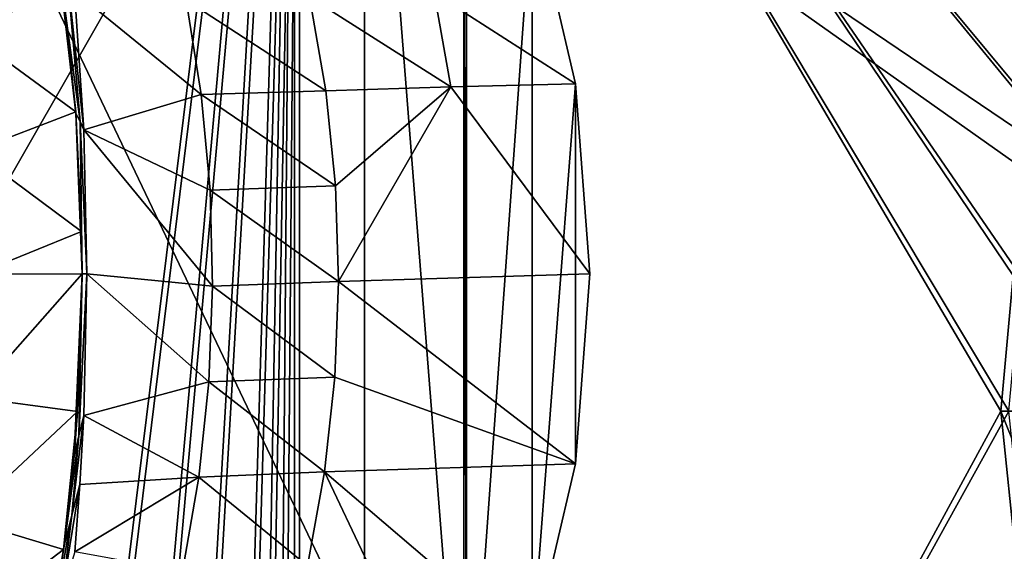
# Model space of a CAD drawing. Header units: metres. Extents: x 0 to 904, y -904 to 0.
# Tile 27 of 253: x 142 to 330, y -500 to -398. Entities that reach past the tile are written whole.
import ezdxf

# ---------------------------------------------------------------- set-up
doc = ezdxf.new("R2010")
doc.units = ezdxf.units.M

msp = doc.modelspace()

# ---------------------------------------------------------------- linework, layer by layer
at = {"layer": 'top'}
for points in [[(58.565701, -570.15863, 661.240173), (207.702347, -309.111755, 657.334961), (35.76218, -309.819092, 661.837402)], [(58.565701, -570.15863, 661.240173), (207.702347, -584.097839, 657.334961), (207.702347, -309.111755, 657.334961)], [(207.702347, -584.097839, 657.334961), (226.793518, -551.595825, 656.835022), (207.702347, -309.111755, 657.334961)], [(207.702347, -309.111755, 657.334961), (226.793518, -551.595825, 656.835022), (226.793167, -341.612823, 656.835022)], [(226.793518, -551.595825, 656.835022), (227.274872, -550.600037, 656.822449), (226.793167, -341.612823, 656.835022)], [(226.793167, -341.612823, 656.835022), (227.274872, -550.600037, 656.822449), (227.274521, -342.608612, 656.822449)], [(227.274872, -550.600037, 656.822449), (239.891449, -374.534271, 656.492065), (227.274521, -342.608612, 656.822449)], [(239.891342, -374.534302, 627.738281), (248.177063, -410.146484, 627.738281), (221.08551, -392.713531, 539.037292)], [(227.274872, -550.600037, 656.822449), (239.892044, -518.673462, 656.492065), (239.891449, -374.534271, 656.492065)], [(239.891342, -374.534302, 627.738281), (239.891449, -374.534271, 656.492065), (248.177063, -410.146484, 627.738281)], [(239.891449, -374.534271, 656.492065), (248.176208, -410.146606, 656.275085), (248.177063, -410.146484, 627.738281)], [(239.892044, -518.673462, 656.492065), (248.176208, -410.146606, 656.275085), (239.891449, -374.534271, 656.492065)], [(130.694794, -399.678375, 255.885132), (127.450325, -376.577545, 260.439056), (149.919189, -392.786133, 260.659058)], [(152.381332, -415.881287, 266.627716), (148.906921, -385.751007, 271.770599), (153.200638, -417.392639, 268.900177)], [(148.906921, -385.751007, 271.770599), (150.73558, -388.90451, 275.312927), (153.200638, -417.392639, 268.900177)], [(148.906921, -385.751007, 271.770599), (152.381332, -415.881287, 266.627716), (149.919189, -392.786133, 260.659058)], [(153.200638, -417.392639, 268.900177), (150.73558, -388.90451, 275.312927), (153.904648, -418.990082, 271.165344)], [(150.73558, -388.90451, 275.312927), (152.15448, -392.39978, 278.844421), (153.904648, -418.990082, 271.165344)], [(153.904648, -418.990082, 271.165344), (152.15448, -392.39978, 278.844421), (176.432251, -412.229462, 358.626953)], [(152.15448, -392.39978, 278.844421), (173.543076, -394.051117, 359.244873), (176.432251, -412.229462, 358.626953)], [(130.694794, -399.678375, 255.885132), (149.919189, -392.786133, 260.659058), (152.350983, -415.516174, 257.407928)], [(152.381332, -415.881287, 266.627716), (152.350983, -415.516174, 257.407928), (149.919189, -392.786133, 260.659058)], [(173.543076, -394.051117, 359.244873), (197.208252, -393.444427, 449.168274), (200.305603, -411.512024, 448.492157)], [(176.432251, -412.229462, 358.626953), (173.543076, -394.051117, 359.244873), (200.305603, -411.512024, 448.492157)], [(224.28302, -410.714813, 538.333008), (197.208252, -393.444427, 449.168274), (221.08551, -392.713531, 539.037292)], [(200.305603, -411.512024, 448.492157), (197.208252, -393.444427, 449.168274), (224.28302, -410.714813, 538.333008)], [(221.08551, -392.713531, 539.037292), (248.177063, -410.146484, 627.738281), (224.28302, -410.714813, 538.333008)], [(132.661148, -423.087708, 253.139191), (130.694794, -399.678375, 255.885132), (152.350983, -415.516174, 257.407928)], [(176.432251, -412.229462, 358.626953), (200.305603, -411.512024, 448.492157), (202.148529, -429.760437, 448.161987)], [(202.148529, -429.760437, 448.161987), (200.305603, -411.512024, 448.492157), (224.28302, -410.714813, 538.333008)], [(202.72319, -448.096161, 448.180695), (202.148529, -429.760437, 448.161987), (224.28302, -410.714813, 538.333008)], [(224.28302, -410.714813, 538.333008), (250.96048, -446.603882, 627.738281), (202.72319, -448.096161, 448.180695)], [(248.177063, -410.146484, 627.738281), (250.96048, -446.603882, 627.738281), (224.28302, -410.714813, 538.333008)], [(239.892044, -518.673462, 656.492065), (248.176498, -483.060913, 656.275085), (248.176208, -410.146606, 656.275085)], [(248.177063, -410.146484, 627.738281), (248.176208, -410.146606, 656.275085), (250.96048, -446.603882, 627.738281)], [(248.176208, -410.146606, 656.275085), (250.96019, -446.603882, 656.202209), (250.96048, -446.603882, 627.738281)], [(248.176498, -483.060913, 656.275085), (250.96019, -446.603882, 656.202209), (248.176208, -410.146606, 656.275085)], [(153.904648, -418.990082, 271.165344), (176.432251, -412.229462, 358.626953), (178.114319, -430.561676, 358.341736)], [(178.114319, -430.561676, 358.341736), (176.432251, -412.229462, 358.626953), (202.148529, -429.760437, 448.161987)], [(132.661148, -423.087708, 253.139191), (152.350983, -415.516174, 257.407928), (153.481308, -438.529175, 255.902008)], [(152.350983, -415.516174, 257.407928), (152.381332, -415.881287, 266.627716), (153.481308, -438.529175, 255.902008)], [(153.200638, -417.392639, 268.900177), (153.562988, -446.608429, 265.163177), (152.381332, -415.881287, 266.627716)], [(152.381332, -415.881287, 266.627716), (153.562988, -446.608429, 265.163177), (153.481308, -438.529175, 255.902008)], [(153.904648, -418.990082, 271.165344), (154.483658, -446.608368, 268.590515), (153.200638, -417.392639, 268.900177)], [(154.483658, -446.608368, 268.590515), (153.562988, -446.608429, 265.163177), (153.200638, -417.392639, 268.900177)], [(154.483658, -446.608368, 268.590515), (153.904648, -418.990082, 271.165344), (178.597061, -448.96402, 358.386292)], [(178.597061, -448.96402, 358.386292), (153.904648, -418.990082, 271.165344), (178.114319, -430.561676, 358.341736)], [(133.318069, -446.714508, 252.22406), (132.661148, -423.087708, 253.139191), (153.481308, -438.529175, 255.902008)], [(178.114319, -430.561676, 358.341736), (202.148529, -429.760437, 448.161987), (202.72319, -448.096161, 448.180695)], [(178.597061, -448.96402, 358.386292), (178.114319, -430.561676, 358.341736), (202.72319, -448.096161, 448.180695)], [(133.318069, -446.714508, 252.22406), (153.481308, -438.529175, 255.902008), (153.562988, -446.604919, 255.793488)], [(153.481308, -438.529175, 255.902008), (153.562988, -446.608429, 265.163177), (153.562988, -446.604919, 255.793488)], [(132.648758, -470.329498, 253.155853), (153.562988, -446.604919, 255.793488), (152.688278, -473.043304, 256.961365)], [(132.648758, -470.329498, 253.155853), (133.318069, -446.714508, 252.22406), (153.562988, -446.604919, 255.793488)], [(152.02858, -481.606934, 267.105774), (153.562988, -446.608429, 265.163177), (152.945465, -477.694672, 269.093414)], [(153.562988, -446.608429, 265.163177), (152.02858, -481.606934, 267.105774), (152.688278, -473.043304, 256.961365)], [(153.562988, -446.604919, 255.793488), (153.562988, -446.608429, 265.163177), (152.688278, -473.043304, 256.961365)], [(153.903244, -473.778992, 271.082886), (152.945465, -477.694672, 269.093414), (154.483658, -446.608368, 268.590515)], [(152.945465, -477.694672, 269.093414), (153.562988, -446.608429, 265.163177), (154.483658, -446.608368, 268.590515)], [(153.903244, -473.778992, 271.082886), (154.483658, -446.608368, 268.590515), (177.881042, -467.349609, 358.759674)], [(177.881042, -467.349609, 358.759674), (154.483658, -446.608368, 268.590515), (178.597061, -448.96402, 358.386292)], [(250.96048, -446.603882, 627.738281), (248.177338, -483.061035, 627.738281), (202.72319, -448.096161, 448.180695)], [(250.96019, -446.603882, 656.202209), (248.176498, -483.060913, 656.275085), (248.177338, -483.061035, 627.738281)], [(250.96048, -446.603882, 627.738281), (250.96019, -446.603882, 656.202209), (248.177338, -483.061035, 627.738281)], [(177.881042, -467.349609, 358.759674), (178.597061, -448.96402, 358.386292), (202.022232, -466.425415, 448.549377)], [(178.597061, -448.96402, 358.386292), (202.72319, -448.096161, 448.180695), (202.022232, -466.425415, 448.549377)], [(202.72319, -448.096161, 448.180695), (248.177338, -483.061035, 627.738281), (202.022232, -466.425415, 448.549377)], [(175.956299, -485.631287, 359.463715), (153.903244, -473.778992, 271.082886), (177.881042, -467.349609, 358.759674)], [(200.04776, -484.651855, 449.266541), (175.956299, -485.631287, 359.463715), (177.881042, -467.349609, 358.759674)], [(202.022232, -466.425415, 448.549377), (200.04776, -484.651855, 449.266541), (177.881042, -467.349609, 358.759674)], [(248.177338, -483.061035, 627.738281), (200.04776, -484.651855, 449.266541), (202.022232, -466.425415, 448.549377)], [(130.671524, -493.72522, 255.91658), (132.648758, -470.329498, 253.155853), (152.688278, -473.043304, 256.961365)], [(130.671524, -493.72522, 255.91658), (152.688278, -473.043304, 256.961365), (150.04425, -499.544373, 260.502655)], [(152.688278, -473.043304, 256.961365), (152.02858, -481.606934, 267.105774), (150.04425, -499.544373, 260.502655)], [(153.176376, -487.071533, 274.191895), (151.613037, -492.959351, 272.019043), (153.903244, -473.778992, 271.082886)], [(151.613037, -492.959351, 272.019043), (152.945465, -477.694672, 269.093414), (153.903244, -473.778992, 271.082886)], [(153.176376, -487.071533, 274.191895), (153.903244, -473.778992, 271.082886), (175.956299, -485.631287, 359.463715)], [(152.02858, -481.606934, 267.105774), (152.945465, -477.694672, 269.093414), (150.136658, -498.847473, 269.846283)], [(152.945465, -477.694672, 269.093414), (151.613037, -492.959351, 272.019043), (150.136658, -498.847473, 269.846283)], [(152.02858, -481.606934, 267.105774), (150.136658, -498.847473, 269.846283), (150.04425, -499.544373, 260.502655)], [(248.177338, -483.061035, 627.738281), (239.891891, -518.673401, 627.738281), (200.04776, -484.651855, 449.266541)], [(248.177338, -483.061035, 627.738281), (248.176498, -483.060913, 656.275085), (239.891891, -518.673401, 627.738281)], [(248.176498, -483.060913, 656.275085), (239.892044, -518.673462, 656.492065), (239.891891, -518.673401, 627.738281)], [(200.04776, -484.651855, 449.266541), (196.809692, -502.676636, 450.328522), (175.956299, -485.631287, 359.463715)], [(216.550583, -519.435242, 541.500854), (196.809692, -502.676636, 450.328522), (200.04776, -484.651855, 449.266541)], [(239.891891, -518.673401, 627.738281), (216.550583, -519.435242, 541.500854), (200.04776, -484.651855, 449.266541)], [(152.17923, -499.996185, 278.52475), (149.788101, -507.848602, 276.275269), (153.176376, -487.071533, 274.191895)], [(149.788101, -507.848602, 276.275269), (151.613037, -492.959351, 272.019043), (153.176376, -487.071533, 274.191895)], [(175.956299, -485.631287, 359.463715), (172.812347, -503.722931, 360.500519), (152.17923, -499.996185, 278.52475)], [(152.17923, -499.996185, 278.52475), (153.176376, -487.071533, 274.191895), (175.956299, -485.631287, 359.463715)], [(196.809692, -502.676636, 450.328522), (172.812347, -503.722931, 360.500519), (175.956299, -485.631287, 359.463715)], [(127.415276, -516.826599, 260.486267), (130.671524, -493.72522, 255.91658), (150.04425, -499.544373, 260.502655)], [(150.136658, -498.847473, 269.846283), (151.613037, -492.959351, 272.019043), (147.547882, -515.712585, 274.023407)], [(151.613037, -492.959351, 272.019043), (149.788101, -507.848602, 276.275269), (147.547882, -515.712585, 274.023407)], [(127.415276, -516.826599, 260.486267), (150.04425, -499.544373, 260.502655), (145.619431, -525.925171, 266.058258)], [(150.04425, -499.544373, 260.502655), (150.136658, -498.847473, 269.846283), (145.619431, -525.925171, 266.058258)], [(150.136658, -498.847473, 269.846283), (147.547882, -515.712585, 274.023407), (145.619431, -525.925171, 266.058258)]]:
    msp.add_3dface(points, dxfattribs=at)
at = {"layer": 'top0123413'}
for points in [[(599.026855, -599.023621, 106.499786), (74.938576, -244.304413, 117.34655), (244.305359, -74.93528, 117.346581)], [(821.526306, -350.769836, 106.817665), (608.480347, -591.158813, 106.480179), (244.305359, -74.93528, 117.346581)], [(244.305359, -74.93528, 117.346581), (608.480347, -591.158813, 106.480179), (599.026855, -599.023621, 106.499786)], [(76.680428, -244.304428, 120.325508), (592.962036, -609.72644, 109.443001), (244.305359, -76.679497, 120.325508)], [(244.305359, -76.679497, 120.325508), (592.962036, -609.72644, 109.443001), (600.576782, -600.573547, 109.461983)], [(819.806702, -350.769836, 109.839348), (244.305359, -76.679497, 120.325508), (609.729675, -592.958801, 109.443001)], [(244.305359, -76.679497, 120.325508), (600.576782, -600.573547, 109.461983), (609.729675, -592.958801, 109.443001)], [(599.026855, -599.023621, 106.499786), (78.807236, -783.456238, 110.644272), (74.938576, -244.304413, 117.34655)], [(592.962036, -609.72644, 109.443001), (76.680428, -244.304428, 120.325508), (350.77301, -819.803528, 109.839348)], [(76.680428, -244.304428, 120.325508), (80.562805, -785.039307, 113.603523), (350.77301, -819.803528, 109.839348)]]:
    msp.add_3dface(points, dxfattribs=at)
at = {"layer": 'top0123414'}
for points in [[(55.041393, -244, 2078.537354), (122.586029, -824.877136, 2125.83252), (194.317764, -244, 2176.059814)], [(57.656563, -244, 2076.706299), (195.263657, -244, 2173.059814), (124.282608, -823.008972, 2123.358154)], [(122.586029, -824.877136, 2125.83252), (143.356155, -811.42926, 2140.375977), (194.317764, -244, 2176.059814)], [(124.282608, -823.008972, 2123.358154), (195.263657, -244, 2173.059814), (144.78981, -809.879211, 2137.717529)], [(194.317764, -244, 2176.059814), (143.356155, -811.42926, 2140.375977), (162.380875, -794.585938, 2153.697266)], [(195.263657, -244, 2173.059814), (163.593872, -793.394592, 2150.884277), (144.78981, -809.879211, 2137.717529)], [(162.380875, -794.585938, 2153.697266), (178.560959, -773.81134, 2165.026611), (194.317764, -244, 2176.059814)], [(179.613525, -773.014099, 2162.101318), (163.593872, -793.394592, 2150.884277), (195.263657, -244, 2173.059814)], [(178.560959, -773.81134, 2165.026611), (185.037598, -761.837158, 2169.561768), (194.317764, -244, 2176.059814)], [(195.263657, -244, 2173.059814), (186.037827, -761.243042, 2166.599609), (179.613525, -773.014099, 2162.101318)], [(194.317764, -244, 2176.059814), (185.037598, -761.837158, 2169.561768), (190.035812, -748.854065, 2173.061523)], [(191.002426, -748.464478, 2170.075928), (186.037827, -761.243042, 2166.599609), (195.263657, -244, 2173.059814)], [(194.317764, -720.773071, 2176.059814), (194.317764, -244, 2176.059814), (190.035812, -748.854065, 2173.061523)], [(195.263657, -720.773071, 2173.059814), (191.002426, -748.464478, 2170.075928), (195.263657, -244, 2173.059814)], [(194.317764, -720.773071, 2176.059814), (331.282532, -473.001251, 2176.059814), (194.317764, -244, 2176.059814)], [(331.282532, -473.001251, 2176.059814), (333.648346, -447.214508, 2176.059814), (194.317764, -244, 2176.059814)], [(194.317764, -244, 2176.059814), (333.648346, -447.214508, 2176.059814), (341.232574, -420.836395, 2176.059814)], [(341.232574, -420.836395, 2176.059814), (354.015472, -396.017609, 2176.059814), (194.317764, -244, 2176.059814)], [(339.805084, -420.271332, 2173.059814), (332.138733, -446.935181, 2173.059814), (195.263657, -244, 2173.059814)], [(332.138733, -446.935181, 2173.059814), (329.747284, -473.001251, 2173.059814), (195.263657, -244, 2173.059814)], [(195.263657, -244, 2173.059814), (329.747284, -473.001251, 2173.059814), (195.263657, -720.773071, 2173.059814)], [(195.263657, -244, 2173.059814), (352.905487, -394.907623, 2173.059814), (339.805084, -420.271332, 2173.059814)], [(329.747284, -473.001251, 2173.059814), (332.138733, -446.935181, 2173.059814), (337.418732, -473.001251, 2163.779297)], [(334.263977, -501.91748, 2176.059814), (331.282532, -473.001251, 2176.059814), (194.317764, -720.773071, 2176.059814)], [(329.747284, -473.001251, 2173.059814), (332.748627, -502.171204, 2173.059814), (195.263657, -720.773071, 2173.059814)], [(332.748627, -502.171204, 2173.059814), (329.747284, -473.001251, 2173.059814), (339.68219, -497.671844, 2163.779297)], [(329.747284, -473.001251, 2173.059814), (337.418732, -473.001251, 2163.779297), (339.68219, -497.671844, 2163.779297)]]:
    msp.add_3dface(points, dxfattribs=at)

doc.saveas('drawing.dxf')
